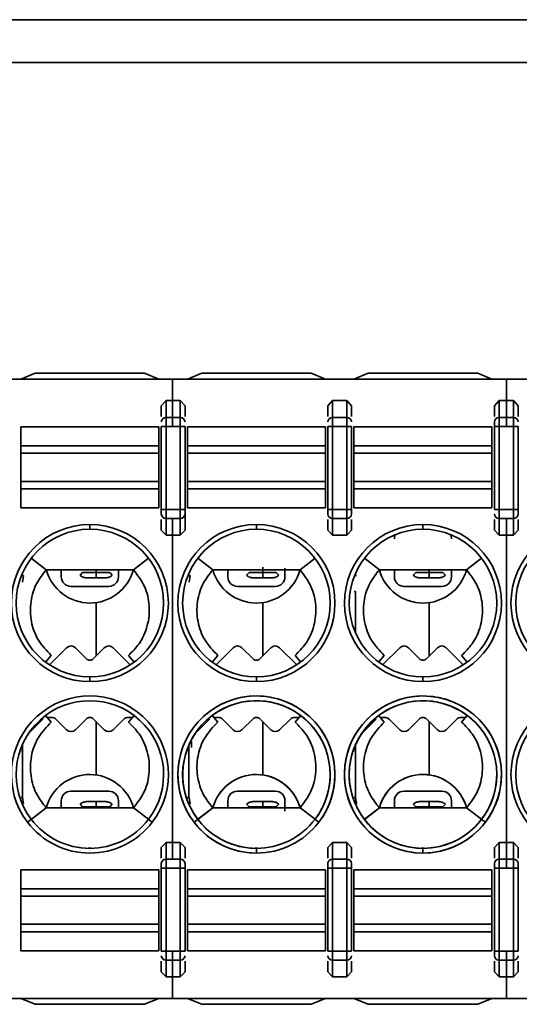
# Model space of a CAD drawing. Header units: millimetres. Extents: x 0 to 420, y 0 to 297.
# Tile 35 of 119: x 135.22 to 140.47, y 248.78 to 259.11. Entities that reach past the tile are written whole.
import ezdxf

# ---------------------------------------------------------------- set-up
doc = ezdxf.new("R2010")
doc.units = ezdxf.units.MM

msp = doc.modelspace()

# ---------------------------------------------------------------- linework, layer by layer
at = {"color": 7, "linetype": 'Continuous', "lineweight": 35}
for p, q in [((92.3066, 259.115), (206.9816, 259.115)), ((206.9816, 258.665), (92.3066, 258.665)), ((122.6315, 255.34), (140.3348, 255.34)), ((135.2315, 255.34), (135.3815, 255.4025)), ((135.3815, 255.4025), (136.5315, 255.4025)), ((136.5315, 255.4025), (136.6815, 255.34)), ((136.8243, 255.34), (156.2815, 255.34)), ((136.8243, 255.34), (136.8243, 255.1151)), ((136.9815, 255.34), (137.1315, 255.4025)), ((137.1315, 255.4025), (138.2815, 255.4025)), ((138.2815, 255.4025), (138.4315, 255.34)), ((138.7315, 255.34), (138.8815, 255.4025)), ((138.8815, 255.4025), (140.0315, 255.4025)), ((140.0315, 255.4025), (140.1815, 255.34)), ((140.3348, 255.34), (140.3348, 255.1151)), ((136.7065, 255.0619), (136.7565, 255.1151)), ((136.7065, 255.0619), (136.7065, 254.9491)), ((136.7565, 255.1151), (136.7565, 254.9389)), ((136.7565, 255.1151), (136.9065, 255.1151)), ((136.8243, 255.1151), (136.9065, 255.1151)), ((136.8243, 255.1151), (136.8243, 254.9389)), ((136.9065, 255.1151), (136.9065, 254.9389)), ((136.9065, 255.1151), (136.9565, 255.0619)), ((136.9565, 254.9491), (136.9565, 255.0619)), ((138.4565, 255.0619), (138.5065, 255.1151)), ((138.4565, 255.0619), (138.4565, 254.9491)), ((138.5065, 255.1151), (138.5065, 254.9389)), ((138.5065, 255.1151), (138.6565, 255.1151)), ((138.6565, 255.1151), (138.6565, 254.9389)), ((138.6565, 255.1151), (138.7065, 255.0619)), ((138.7065, 254.9491), (138.7065, 255.0619)), ((140.2065, 255.0619), (140.2565, 255.1151)), ((140.2065, 255.0619), (140.2065, 254.9491)), ((140.2565, 255.1151), (140.2565, 254.9389)), ((140.2565, 255.1151), (140.3348, 255.1151)), ((140.2565, 255.1151), (140.4065, 255.1151)), ((140.3348, 255.1151), (140.3348, 254.9389)), ((140.4065, 255.1151), (140.4065, 254.9389)), ((140.4065, 255.1151), (140.4565, 255.0619)), ((140.4565, 254.9491), (140.4565, 255.0619)), ((136.7565, 254.9389), (136.7565, 254.8449)), ((136.7565, 254.9389), (136.9065, 254.9389)), ((136.8243, 254.9389), (136.9065, 254.9389)), ((136.8243, 254.9389), (136.8243, 254.8449)), ((136.9065, 254.9389), (136.9065, 254.8449)), ((138.5065, 254.9389), (138.5065, 254.8449)), ((138.5065, 254.9389), (138.6565, 254.9389)), ((138.6565, 254.9389), (138.6565, 254.8449)), ((140.2565, 254.9389), (140.2565, 254.8449)), ((140.2565, 254.9389), (140.3348, 254.9389)), ((140.2565, 254.9389), (140.4065, 254.9389)), ((140.3348, 254.9389), (140.3348, 254.8449)), ((140.4065, 254.9389), (140.4065, 254.8449)), ((135.2315, 254.6415), (135.2315, 254.84)), ((135.2315, 254.84), (136.6815, 254.84)), ((136.6815, 254.6415), (136.6815, 254.84)), ((136.7065, 254.8449), (136.7565, 254.8449)), ((136.7065, 254.8449), (136.7065, 253.9727)), ((136.7565, 253.9727), (136.7565, 254.8449)), ((136.7565, 254.8449), (136.9065, 254.8449)), ((136.8243, 254.8449), (136.9065, 254.8449)), ((136.9065, 254.8449), (136.9565, 254.8449)), ((136.9065, 254.8449), (136.9065, 253.9727)), ((136.9565, 253.9727), (136.9565, 254.8449)), ((136.9815, 254.6415), (136.9815, 254.84)), ((136.9815, 254.84), (138.4315, 254.84)), ((138.4315, 254.6415), (138.4315, 254.84)), ((138.4565, 254.8449), (138.5065, 254.8449)), ((138.4565, 254.8449), (138.4565, 253.9727)), ((138.5065, 253.9727), (138.5065, 254.8449)), ((138.5065, 254.8449), (138.6565, 254.8449)), ((138.6565, 254.8449), (138.7065, 254.8449)), ((138.6565, 254.8449), (138.6565, 253.9727)), ((138.7065, 253.9727), (138.7065, 254.8449)), ((138.7315, 254.6415), (138.7315, 254.84)), ((138.7315, 254.84), (140.1815, 254.84)), ((140.1815, 254.6415), (140.1815, 254.84)), ((140.2065, 254.8449), (140.2565, 254.8449)), ((140.2065, 254.8449), (140.2065, 253.9727)), ((140.2565, 253.9727), (140.2565, 254.8449)), ((140.2565, 254.8449), (140.3348, 254.8449)), ((140.2565, 254.8449), (140.4065, 254.8449)), ((140.4065, 254.8449), (140.4565, 254.8449)), ((140.4065, 254.8449), (140.4065, 253.9727)), ((140.4565, 253.9727), (140.4565, 254.8449)), ((135.2315, 254.5626), (135.2315, 254.6415)), ((135.2315, 254.6415), (136.6815, 254.6415)), ((136.6815, 254.5626), (136.6815, 254.6415)), ((136.9815, 254.5626), (136.9815, 254.6415)), ((136.9815, 254.6415), (138.4315, 254.6415)), ((138.4315, 254.5626), (138.4315, 254.6415)), ((138.7315, 254.5626), (138.7315, 254.6415)), ((138.7315, 254.6415), (140.1815, 254.6415)), ((140.1815, 254.5626), (140.1815, 254.6415)), ((135.2315, 254.2673), (135.2315, 254.5626)), ((135.2315, 254.5626), (136.6815, 254.5626)), ((136.6815, 254.2673), (136.6815, 254.5626)), ((136.9815, 254.2673), (136.9815, 254.5626)), ((136.9815, 254.5626), (138.4315, 254.5626)), ((138.4315, 254.2673), (138.4315, 254.5626)), ((138.7315, 254.2673), (138.7315, 254.5626)), ((138.7315, 254.5626), (140.1815, 254.5626)), ((140.1815, 254.2673), (140.1815, 254.5626)), ((135.2315, 254.1884), (135.2315, 254.2673)), ((136.6815, 254.2673), (135.2315, 254.2673)), ((136.6815, 254.1884), (136.6815, 254.2673)), ((136.9815, 254.1884), (136.9815, 254.2673)), ((138.4315, 254.2673), (136.9815, 254.2673)), ((138.4315, 254.1884), (138.4315, 254.2673)), ((138.7315, 254.1884), (138.7315, 254.2673)), ((140.1815, 254.2673), (138.7315, 254.2673)), ((140.1815, 254.1884), (140.1815, 254.2673)), ((135.2315, 253.99), (135.2315, 254.1884)), ((136.6815, 254.1884), (135.2315, 254.1884)), ((136.6815, 253.99), (136.6815, 254.1884)), ((136.9815, 253.99), (136.9815, 254.1884)), ((136.9815, 254.1884), (138.4315, 254.1884)), ((138.4315, 253.99), (138.4315, 254.1884)), ((138.7315, 253.99), (138.7315, 254.1884)), ((140.1815, 254.1884), (138.7315, 254.1884)), ((140.1815, 253.99), (140.1815, 254.1884)), ((136.6815, 253.99), (135.2315, 253.99)), ((136.7565, 253.9727), (136.7065, 253.9727)), ((136.7565, 253.8787), (136.7565, 253.9727)), ((136.9065, 253.9727), (136.7565, 253.9727)), ((136.9065, 253.8787), (136.9065, 253.9727)), ((136.9565, 253.9727), (136.9065, 253.9727)), ((136.9565, 253.7557), (136.9565, 253.9257)), ((138.4315, 253.99), (136.9815, 253.99)), ((138.5065, 253.9727), (138.4565, 253.9727)), ((138.5065, 253.8787), (138.5065, 253.9727)), ((138.6565, 253.9727), (138.5065, 253.9727)), ((138.6565, 253.8787), (138.6565, 253.9727)), ((138.7065, 253.9727), (138.6565, 253.9727)), ((140.1815, 253.99), (138.7315, 253.99)), ((140.2565, 253.9727), (140.2065, 253.9727)), ((140.2565, 253.8787), (140.2565, 253.9727)), ((140.4065, 253.9727), (140.2565, 253.9727)), ((140.4065, 253.8787), (140.4065, 253.9727)), ((140.4565, 253.9727), (140.4065, 253.9727)), ((135.9565, 253.765), (135.9565, 253.815)), ((136.7065, 253.8686), (136.7065, 253.7557)), ((136.9065, 253.8787), (136.7565, 253.8787)), ((136.7565, 253.7025), (136.7565, 253.8787)), ((136.9065, 253.8787), (136.8243, 253.8787)), ((136.8243, 253.8787), (136.8243, 253.7025)), ((136.9065, 253.7025), (136.9065, 253.8787)), ((136.9565, 253.7557), (136.9565, 253.8686)), ((137.7065, 253.765), (137.7065, 253.815)), ((138.4565, 253.8686), (138.4565, 253.7557)), ((138.6565, 253.8787), (138.5065, 253.8787)), ((138.5065, 253.7025), (138.5065, 253.8787)), ((138.6565, 253.7025), (138.6565, 253.8787)), ((138.7065, 253.7557), (138.7065, 253.8686)), ((139.4565, 253.815), (139.4565, 253.765)), ((140.2065, 253.8686), (140.2065, 253.7557)), ((140.2565, 253.7025), (140.2565, 253.8787)), ((140.3348, 253.8787), (140.2565, 253.8787)), ((140.4065, 253.8787), (140.2565, 253.8787)), ((140.3348, 253.8787), (140.3348, 253.7025)), ((140.4065, 253.7025), (140.4065, 253.8787)), ((140.4565, 253.7557), (140.4565, 253.8686)), ((136.7565, 253.7025), (136.7065, 253.7557)), ((136.9065, 253.7025), (136.7565, 253.7025)), ((136.9065, 253.7025), (136.8243, 253.7025)), ((136.8243, 253.7025), (136.8243, 250.4774)), ((136.9565, 253.7557), (136.9065, 253.7025)), ((138.5065, 253.7025), (138.4565, 253.7557)), ((138.6565, 253.7025), (138.5065, 253.7025)), ((138.7065, 253.7557), (138.6565, 253.7025)), ((140.2565, 253.7025), (140.2065, 253.7557)), ((140.3348, 253.7025), (140.2565, 253.7025)), ((140.4065, 253.7025), (140.2565, 253.7025)), ((140.3348, 253.7025), (140.3348, 250.4774)), ((140.4565, 253.7557), (140.4065, 253.7025)), ((135.3406, 253.4604), (135.4983, 253.34)), ((136.5724, 253.4604), (136.4148, 253.3399)), ((137.0906, 253.4604), (137.2483, 253.34)), ((137.2483, 253.3399), (137.0907, 253.4604)), ((138.3224, 253.4604), (138.1648, 253.3399)), ((138.3224, 253.4604), (138.1648, 253.3399)), ((138.8406, 253.4604), (138.9983, 253.34)), ((138.9983, 253.3399), (138.8407, 253.4604)), ((139.9148, 253.34), (140.0725, 253.4604)), ((140.0724, 253.4604), (139.9148, 253.3399)), ((135.2596, 253.2801), (135.2478, 253.2801)), ((135.2596, 253.2801), (135.2482, 253.2104)), ((135.4983, 253.34), (136.4148, 253.34)), ((135.6565, 253.2652), (135.6565, 253.34)), ((135.853, 253.2833), (135.8801, 253.3104)), ((135.8801, 253.3104), (136.0224, 253.3104)), ((136.0224, 253.3376), (136.0224, 253.3104)), ((136.0224, 253.3104), (136.0224, 253.2553)), ((136.0224, 253.3104), (136.1646, 253.3104)), ((136.1646, 253.3104), (136.1918, 253.2833)), ((136.2565, 253.34), (136.2565, 253.2652)), ((137.0096, 253.2801), (136.9978, 253.2801)), ((137.0096, 253.2801), (136.9982, 253.2104)), ((137.2483, 253.34), (138.1648, 253.34)), ((137.2483, 253.34), (138.1648, 253.34)), ((137.4065, 253.2652), (137.4065, 253.34)), ((137.4065, 253.2652), (137.4065, 253.34)), ((137.603, 253.2833), (137.6301, 253.3104)), ((137.6301, 253.3104), (137.7724, 253.3104)), ((137.7724, 253.3376), (137.7724, 253.3104)), ((137.7724, 253.3104), (137.7724, 253.2553)), ((137.7724, 253.3104), (137.9146, 253.3104)), ((137.9146, 253.3104), (137.9418, 253.2833)), ((138.0065, 253.34), (138.0065, 253.2652)), ((138.7596, 253.2801), (138.7478, 253.2801)), ((138.9983, 253.34), (139.9148, 253.34)), ((138.9983, 253.34), (139.9148, 253.34)), ((139.1565, 253.2652), (139.1565, 253.34)), ((139.353, 253.2833), (139.3801, 253.3104)), ((139.3801, 253.3104), (139.5224, 253.3104)), ((139.5224, 253.3376), (139.5224, 253.3104)), ((139.5224, 253.3104), (139.5224, 253.2553)), ((139.5224, 253.3104), (139.6646, 253.3104)), ((139.6646, 253.3104), (139.6918, 253.2833)), ((139.7565, 253.34), (139.7565, 253.2652)), ((135.9224, 253.2553), (136.0224, 253.2553)), ((136.0224, 253.2553), (136.1224, 253.2553)), ((137.6724, 253.2553), (137.7724, 253.2553)), ((137.7724, 253.2553), (137.8724, 253.2553)), ((139.4224, 253.2553), (139.5224, 253.2553)), ((139.5224, 253.2553), (139.6224, 253.2553)), ((136.1565, 253.1652), (135.7566, 253.1652)), ((137.9065, 253.1652), (137.5066, 253.1652)), ((138.7474, 253.1105), (138.7474, 252.6774)), ((139.6565, 253.1652), (139.2566, 253.1652)), ((136.0224, 252.9868), (136.0224, 252.4353)), ((137.7724, 252.9868), (137.7724, 252.4353)), ((139.5224, 252.9868), (139.5224, 252.4353)), ((135.5326, 252.3412), (135.7124, 252.521)), ((135.805, 252.521), (135.9212, 252.4048)), ((135.9919, 252.4048), (136.1081, 252.521)), ((136.2007, 252.521), (136.3805, 252.3412)), ((137.2826, 252.3412), (137.4624, 252.521)), ((137.555, 252.521), (137.6712, 252.4048)), ((137.7419, 252.4048), (137.8581, 252.521)), ((137.9507, 252.521), (138.1305, 252.3412)), ((139.0326, 252.3412), (139.2124, 252.521)), ((139.305, 252.521), (139.4212, 252.4048)), ((139.4919, 252.4048), (139.6081, 252.521)), ((139.7007, 252.521), (139.8805, 252.3412)), ((135.5504, 252.44), (135.4909, 252.3704)), ((136.3627, 252.44), (136.4222, 252.3705)), ((137.3004, 252.44), (137.2409, 252.3704)), ((137.3004, 252.44), (137.2409, 252.3704)), ((138.1127, 252.44), (138.1722, 252.3705)), ((138.1127, 252.44), (138.1722, 252.3705)), ((139.0504, 252.44), (138.9909, 252.3704)), ((139.0504, 252.44), (138.9909, 252.3704)), ((139.8627, 252.44), (139.9222, 252.3705)), ((139.8627, 252.44), (139.9222, 252.3705)), ((135.9565, 252.165), (135.9565, 252.215)), ((137.7065, 252.215), (137.7065, 252.165)), ((137.7065, 252.165), (137.7065, 252.215)), ((139.4565, 252.215), (139.4565, 252.165)), ((139.4565, 252.215), (139.4565, 252.165)), ((135.4658, 251.7737), (135.3113, 251.6193)), ((135.4596, 251.7682), (135.3127, 251.6213)), ((135.4909, 251.8095), (135.5504, 251.7399)), ((135.5505, 251.7902), (135.5126, 251.7902)), ((135.7124, 251.6593), (135.6035, 251.7682)), ((135.9212, 251.7755), (135.805, 251.6593)), ((136.1081, 251.6593), (135.9919, 251.7755)), ((136.0224, 251.7451), (136.0224, 251.1935)), ((136.3096, 251.7682), (136.2007, 251.6593)), ((136.4005, 251.7902), (136.3626, 251.7902)), ((136.4222, 251.8095), (136.3627, 251.7399)), ((137.2158, 251.7737), (137.0613, 251.6193)), ((137.2096, 251.7682), (137.0627, 251.6213)), ((137.2409, 251.8095), (137.3004, 251.7399)), ((137.2409, 251.8095), (137.3004, 251.7399)), ((137.3005, 251.7902), (137.2626, 251.7902)), ((137.4624, 251.6593), (137.3535, 251.7682)), ((137.6712, 251.7755), (137.555, 251.6593)), ((137.8581, 251.6593), (137.7419, 251.7755)), ((137.7724, 251.7451), (137.7724, 251.1935)), ((138.0596, 251.7682), (137.9507, 251.6593)), ((138.1505, 251.7902), (138.1126, 251.7902)), ((138.1722, 251.8095), (138.1127, 251.7399)), ((138.1722, 251.8095), (138.1127, 251.7399)), ((138.9658, 251.7737), (138.8113, 251.6193)), ((138.9596, 251.7682), (138.8127, 251.6213)), ((138.9909, 251.8095), (139.0504, 251.7399)), ((138.9909, 251.8095), (139.0504, 251.7399)), ((139.0505, 251.7902), (139.0126, 251.7902)), ((139.2124, 251.6593), (139.1035, 251.7682)), ((139.4212, 251.7755), (139.305, 251.6593)), ((139.6081, 251.6593), (139.4919, 251.7755)), ((139.5224, 251.7451), (139.5224, 251.1935)), ((139.8096, 251.7682), (139.7007, 251.6593)), ((139.9005, 251.7902), (139.8626, 251.7902)), ((139.9222, 251.8095), (139.8627, 251.7399)), ((139.9222, 251.8095), (139.8627, 251.7399)), ((137.0246, 251.473), (137.0246, 251.5357)), ((135.2474, 251.5025), (135.2474, 251.0501)), ((136.9828, 251.4379), (136.9814, 251.4365)), ((136.9974, 251.5025), (136.9974, 251.0501)), ((138.7328, 251.4379), (138.7314, 251.4365)), ((138.7474, 251.5025), (138.7474, 251.0501)), ((135.7566, 251.0152), (136.1565, 251.0152)), ((137.5066, 251.0152), (137.9065, 251.0152)), ((139.2566, 251.0152), (139.6565, 251.0152)), ((135.2482, 250.9503), (135.2596, 250.8806)), ((135.6565, 250.84), (135.6565, 250.9152)), ((136.0224, 250.9053), (135.9224, 250.9053)), ((136.0224, 250.9053), (136.0224, 250.8502)), ((136.1224, 250.9053), (136.0224, 250.9053)), ((136.2565, 250.9152), (136.2565, 250.84)), ((136.9982, 250.9503), (137.0096, 250.8806)), ((137.4065, 250.84), (137.4065, 250.9152)), ((137.7724, 250.9053), (137.6724, 250.9053)), ((137.7724, 250.9053), (137.7724, 250.8502)), ((137.8724, 250.9053), (137.7724, 250.9053)), ((138.0065, 250.9152), (138.0065, 250.8062)), ((138.0065, 250.9152), (138.0065, 250.84)), ((138.7482, 250.9503), (138.7596, 250.8806)), ((139.1565, 250.84), (139.1565, 250.9152)), ((139.5224, 250.9053), (139.4224, 250.9053)), ((139.5224, 250.9053), (139.5224, 250.8502)), ((139.6224, 250.9053), (139.5224, 250.9053)), ((139.7565, 250.9152), (139.7565, 250.84)), ((135.2478, 250.8806), (135.2596, 250.8806)), ((135.4983, 250.84), (135.3406, 250.7195)), ((135.4983, 250.84), (136.4148, 250.84)), ((135.853, 250.8773), (135.8801, 250.8502)), ((136.0224, 250.8502), (135.8801, 250.8502)), ((136.1646, 250.8502), (136.0224, 250.8502)), ((136.0224, 250.8502), (136.0224, 250.8425)), ((136.1646, 250.8502), (136.1918, 250.8773)), ((136.4148, 250.84), (136.5724, 250.7196)), ((136.9978, 250.8806), (137.0096, 250.8806)), ((137.2483, 250.84), (137.0906, 250.7195)), ((137.0907, 250.7196), (137.2483, 250.84)), ((137.2483, 250.84), (138.1648, 250.84)), ((137.2483, 250.84), (138.1648, 250.84)), ((137.603, 250.8773), (137.6301, 250.8502)), ((137.7724, 250.8502), (137.6301, 250.8502)), ((137.7724, 250.8502), (137.7724, 250.8425)), ((137.9146, 250.8502), (137.7724, 250.8502)), ((137.9146, 250.8502), (137.9418, 250.8773)), ((138.1648, 250.84), (138.3224, 250.7196)), ((138.1648, 250.84), (138.3224, 250.7196)), ((138.7478, 250.8806), (138.7596, 250.8806)), ((138.9983, 250.84), (138.8406, 250.7195)), ((138.8407, 250.7196), (138.9983, 250.84)), ((138.9983, 250.84), (139.9148, 250.84)), ((138.9983, 250.84), (139.9148, 250.84)), ((139.353, 250.8773), (139.3801, 250.8502)), ((139.5224, 250.8502), (139.3801, 250.8502)), ((139.6646, 250.8502), (139.5224, 250.8502)), ((139.5224, 250.8502), (139.5224, 250.8425)), ((139.6646, 250.8502), (139.6918, 250.8773)), ((139.9148, 250.84), (140.0724, 250.7196)), ((139.9148, 250.84), (140.0724, 250.7196)), ((135.3406, 250.7195), (135.3009, 250.6892)), ((136.5725, 250.7195), (136.6122, 250.6892)), ((137.0906, 250.7195), (137.0509, 250.6892)), ((138.3225, 250.7195), (138.3622, 250.6892)), ((138.3225, 250.7195), (138.3622, 250.6892)), ((140.0725, 250.7195), (140.1122, 250.6892)), ((135.9742, 250.4152), (135.9389, 250.4152)), ((136.7065, 250.4242), (136.7565, 250.4774)), ((136.7065, 250.4242), (136.7065, 250.3113)), ((136.7565, 250.4774), (136.7565, 250.3012)), ((136.7565, 250.4774), (136.9065, 250.4774)), ((136.8243, 250.4774), (136.9065, 250.4774)), ((136.8243, 250.4774), (136.8243, 250.3012)), ((136.9065, 250.4774), (136.9065, 250.3012)), ((136.9065, 250.4774), (136.9565, 250.4242)), ((136.9565, 250.3113), (136.9565, 250.4242)), ((137.7242, 250.4152), (137.6889, 250.4152)), ((137.7065, 250.365), (137.7065, 250.415)), ((138.4565, 250.4242), (138.5065, 250.4774)), ((138.4565, 250.4242), (138.4565, 250.3113)), ((138.5065, 250.4774), (138.5065, 250.3012)), ((138.5065, 250.4774), (138.6565, 250.4774)), ((138.6565, 250.4774), (138.6565, 250.3012)), ((138.6565, 250.4774), (138.7065, 250.4242)), ((138.7065, 250.3113), (138.7065, 250.4242)), ((139.4742, 250.4152), (139.4389, 250.4152)), ((139.4565, 250.365), (139.4565, 250.415)), ((140.2065, 250.4242), (140.2565, 250.4774)), ((140.2065, 250.4242), (140.2065, 250.3113)), ((140.2565, 250.4774), (140.2565, 250.3012)), ((140.2565, 250.4774), (140.3348, 250.4774)), ((140.2565, 250.4774), (140.4065, 250.4774)), ((140.3348, 250.4774), (140.3348, 250.3012)), ((140.4065, 250.4774), (140.4065, 250.3012)), ((140.4065, 250.4774), (140.4565, 250.4242)), ((140.4565, 250.3113), (140.4565, 250.4242)), ((136.7565, 250.3012), (136.7565, 250.2072)), ((136.7565, 250.3012), (136.9065, 250.3012)), ((136.8243, 250.3012), (136.9065, 250.3012)), ((136.9065, 250.3012), (136.9065, 250.2072)), ((138.5065, 250.3012), (138.5065, 250.2072)), ((138.5065, 250.3012), (138.6565, 250.3012)), ((138.6565, 250.3012), (138.6565, 250.2072)), ((140.2565, 250.3012), (140.2565, 250.2072)), ((140.2565, 250.3012), (140.3348, 250.3012)), ((140.2565, 250.3012), (140.4065, 250.3012)), ((140.3348, 250.3012), (140.3348, 250.2072)), ((140.4065, 250.3012), (140.4065, 250.2072)), ((135.2315, 250.19), (135.2315, 249.9915)), ((135.2315, 250.19), (136.6815, 250.19)), ((136.6815, 250.19), (136.6815, 249.9915)), ((136.7065, 250.2072), (136.7565, 250.2072)), ((136.7065, 250.2072), (136.7065, 249.335)), ((136.7565, 249.335), (136.7565, 250.2072)), ((136.7565, 250.2072), (136.9065, 250.2072)), ((136.9065, 250.2072), (136.9565, 250.2072)), ((136.9065, 250.2072), (136.9065, 249.335)), ((136.9565, 249.335), (136.9565, 250.2072)), ((136.9815, 250.19), (136.9815, 249.9915)), ((136.9815, 250.19), (138.4315, 250.19)), ((138.4315, 250.19), (138.4315, 249.9915)), ((138.4565, 250.2072), (138.5065, 250.2072)), ((138.4565, 250.2072), (138.4565, 249.335)), ((138.5065, 249.335), (138.5065, 250.2072)), ((138.5065, 250.2072), (138.6565, 250.2072)), ((138.6565, 250.2072), (138.7065, 250.2072)), ((138.6565, 250.2072), (138.6565, 249.335)), ((138.7065, 249.335), (138.7065, 250.2072)), ((138.7315, 250.19), (138.7315, 249.9915)), ((138.7315, 250.19), (140.1815, 250.19)), ((140.1815, 250.19), (140.1815, 249.9915)), ((140.2065, 250.2072), (140.2565, 250.2072)), ((140.2065, 250.2072), (140.2065, 249.335)), ((140.2565, 249.335), (140.2565, 250.2072)), ((140.2565, 250.2072), (140.3348, 250.2072)), ((140.2565, 250.2072), (140.4065, 250.2072)), ((140.4065, 250.2072), (140.4565, 250.2072)), ((140.4065, 250.2072), (140.4065, 249.335)), ((140.4565, 249.335), (140.4565, 250.2072)), ((135.2315, 249.9915), (135.2315, 249.9126)), ((136.6815, 249.9915), (135.2315, 249.9915)), ((136.6815, 249.9915), (136.6815, 249.9126)), ((136.9815, 249.9915), (136.9815, 249.9126)), ((136.9815, 249.9915), (138.4315, 249.9915)), ((138.4315, 249.9915), (138.4315, 249.9126)), ((138.7315, 249.9915), (138.7315, 249.9126)), ((140.1815, 249.9915), (138.7315, 249.9915)), ((140.1815, 249.9915), (140.1815, 249.9126)), ((135.2315, 249.9126), (135.2315, 249.6173)), ((135.2315, 249.9126), (136.6815, 249.9126)), ((136.6815, 249.9126), (136.6815, 249.6173)), ((136.9815, 249.9126), (136.9815, 249.6173)), ((136.9815, 249.9126), (138.4315, 249.9126)), ((138.4315, 249.9126), (138.4315, 249.6173)), ((138.7315, 249.9126), (138.7315, 249.6173)), ((138.7315, 249.9126), (140.1815, 249.9126)), ((140.1815, 249.9126), (140.1815, 249.6173)), ((135.2315, 249.6173), (135.2315, 249.5384)), ((136.6815, 249.6173), (135.2315, 249.6173)), ((136.6815, 249.6173), (136.6815, 249.5384)), ((136.9815, 249.6173), (136.9815, 249.5384)), ((138.4315, 249.6173), (136.9815, 249.6173)), ((138.4315, 249.6173), (138.4315, 249.5384)), ((138.7315, 249.6173), (138.7315, 249.5384)), ((140.1815, 249.6173), (138.7315, 249.6173)), ((140.1815, 249.6173), (140.1815, 249.5384)), ((135.2315, 249.5384), (135.2315, 249.34)), ((136.6815, 249.5384), (135.2315, 249.5384)), ((136.6815, 249.5384), (136.6815, 249.34)), ((136.9815, 249.5384), (136.9815, 249.34)), ((138.4315, 249.5384), (136.9815, 249.5384)), ((138.4315, 249.5384), (138.4315, 249.34)), ((138.7315, 249.5384), (138.7315, 249.34)), ((140.1815, 249.5384), (138.7315, 249.5384)), ((140.1815, 249.5384), (140.1815, 249.34)), ((136.6815, 249.34), (135.2315, 249.34)), ((136.7565, 249.335), (136.7065, 249.335)), ((136.7565, 249.241), (136.7565, 249.335)), ((136.9065, 249.335), (136.7565, 249.335)), ((136.9065, 249.241), (136.7565, 249.241)), ((136.7565, 249.0648), (136.7565, 249.241)), ((136.9065, 249.335), (136.8243, 249.335)), ((136.8243, 249.335), (136.8243, 249.241)), ((136.9065, 249.241), (136.8243, 249.241)), ((136.8243, 249.241), (136.8243, 249.0648)), ((136.9065, 249.241), (136.9065, 249.335)), ((136.9565, 249.335), (136.9065, 249.335)), ((136.9065, 249.0648), (136.9065, 249.241)), ((138.4315, 249.34), (136.9815, 249.34)), ((138.5065, 249.335), (138.4565, 249.335)), ((138.5065, 249.241), (138.5065, 249.335)), ((138.6565, 249.335), (138.5065, 249.335)), ((138.6565, 249.241), (138.5065, 249.241)), ((138.5065, 249.0648), (138.5065, 249.241)), ((138.6565, 249.241), (138.6565, 249.335)), ((138.7065, 249.335), (138.6565, 249.335)), ((138.6565, 249.0648), (138.6565, 249.241)), ((140.1815, 249.34), (138.7315, 249.34)), ((140.2565, 249.335), (140.2065, 249.335)), ((140.2565, 249.241), (140.2565, 249.335)), ((140.3348, 249.335), (140.2565, 249.335)), ((140.4065, 249.335), (140.2565, 249.335)), ((140.3348, 249.241), (140.2565, 249.241)), ((140.2565, 249.0648), (140.2565, 249.241)), ((140.4065, 249.241), (140.2565, 249.241)), ((140.3348, 249.335), (140.3348, 249.241)), ((140.3348, 249.241), (140.3348, 249.0648)), ((140.4065, 249.241), (140.4065, 249.335)), ((140.4565, 249.335), (140.4065, 249.335)), ((140.4065, 249.0648), (140.4065, 249.241)), ((136.7065, 249.2309), (136.7065, 249.118)), ((136.9565, 249.118), (136.9565, 249.2309)), ((138.4565, 249.2309), (138.4565, 249.118)), ((138.7065, 249.118), (138.7065, 249.2309)), ((140.2065, 249.2309), (140.2065, 249.118)), ((140.4565, 249.118), (140.4565, 249.2309)), ((136.7565, 249.0648), (136.7065, 249.118)), ((136.9065, 249.0648), (136.7565, 249.0648)), ((136.9065, 249.0648), (136.8243, 249.0648)), ((136.8243, 249.0648), (136.8243, 248.84)), ((136.9565, 249.118), (136.9065, 249.0648)), ((138.5065, 249.0648), (138.4565, 249.118)), ((138.6565, 249.0648), (138.5065, 249.0648)), ((138.7065, 249.118), (138.6565, 249.0648)), ((140.2565, 249.0648), (140.2065, 249.118)), ((140.3348, 249.0648), (140.2565, 249.0648)), ((140.4065, 249.0648), (140.2565, 249.0648)), ((140.3348, 249.0648), (140.3348, 248.84)), ((140.4565, 249.118), (140.4065, 249.0648)), ((122.6315, 248.84), (140.3348, 248.84)), ((135.2315, 248.84), (135.3815, 248.7775)), ((136.5315, 248.7775), (136.6815, 248.84)), ((136.8243, 248.84), (156.2815, 248.84)), ((136.9815, 248.84), (137.1315, 248.7775)), ((138.2815, 248.7775), (138.4315, 248.84)), ((138.7315, 248.84), (138.8815, 248.7775)), ((140.0315, 248.7775), (140.1815, 248.84)), ((135.3815, 248.7775), (136.5315, 248.7775)), ((137.1315, 248.7775), (138.2815, 248.7775)), ((138.8815, 248.7775), (140.0315, 248.7775))]:
    msp.add_line(p, q, dxfattribs=at)
at = {"color": 8, "linetype": 'Continuous', "lineweight": 35}
for p, q in [((138.7328, 253.1105), (138.7474, 253.1105)), ((135.2328, 251.4379), (135.2314, 251.4365)), ((136.9828, 251.4379), (136.9814, 251.4365)), ((138.7328, 251.4379), (138.7314, 251.4365)), ((135.2338, 250.9503), (135.2482, 250.9503)), ((136.9838, 250.9503), (136.9982, 250.9503)), ((138.7338, 250.9503), (138.7482, 250.9503))]:
    msp.add_line(p, q, dxfattribs=at)
at = {"color": 7, "linetype": 'Continuous', "lineweight": 35}
for centre, radius in [((139.4565, 251.19), 0.825), ((139.4565, 251.19), 0.775), ((141.2065, 251.19), 0.825), ((141.2065, 251.19), 0.775)]:
    msp.add_circle(centre, radius, dxfattribs=at)
for centre, radius, start, end in [((136.7551, 254.8904), 0.0486, 88.27866, 178.15888), ((136.908, 254.8904), 0.0486, 1.84112, 91.72134), ((138.5051, 254.8904), 0.0486, 88.27866, 178.15888), ((138.658, 254.8904), 0.0486, 1.84112, 91.72134), ((140.2551, 254.8904), 0.0486, 88.27866, 178.15888), ((140.408, 254.8904), 0.0486, 1.84112, 91.72134), ((136.7551, 253.9273), 0.0486, 181.84058, 271.72244), ((136.908, 253.9273), 0.0486, 268.27756, 358.15942), ((138.5051, 253.9273), 0.0486, 181.84058, 271.72244), ((138.658, 253.9273), 0.0486, 268.27756, 358.15942), ((140.2551, 253.9273), 0.0486, 181.84058, 271.72244), ((140.408, 253.9273), 0.0486, 268.27756, 358.15942), ((135.9565, 252.99), 0.825, 90, 270), ((135.9565, 252.99), 0.825, 270, 90), ((137.7065, 252.99), 0.825, 90, 270), ((137.7065, 252.99), 0.825, 270, 90), ((139.4565, 252.99), 0.825, 90, 270), ((139.4565, 252.99), 0.825, 270, 90), ((141.2065, 252.99), 0.825, 90, 270), ((135.9565, 252.99), 0.775, 90, 270), ((135.9565, 252.99), 0.775, 270, 90), ((137.7065, 252.99), 0.775, 90, 270), ((137.7065, 252.99), 0.775, 270, 90), ((139.4565, 252.99), 0.775, 90, 270), ((139.2565, 253.6652), 0.1, 154.23107, 180), ((139.4565, 252.99), 0.775, 270, 90), ((139.6565, 253.6652), 0.1, 0, 25.76893), ((141.2065, 252.99), 0.775, 90, 270), ((135.9565, 253.4652), 0.475, 195.40296, 344.48626), ((137.7065, 253.4652), 0.475, 195.40296, 344.48626), ((139.4565, 253.4652), 0.475, 195.39149, 344.48626), ((139.4565, 253.4652), 0.475, 195.40296, 344.48626), ((135.7565, 253.2652), 0.1, 180, 270), ((136.1565, 253.2652), 0.1, 270, 360), ((137.5065, 253.2652), 0.1, 180, 270), ((137.9065, 253.2652), 0.1, 270, 360), ((139.2565, 253.2652), 0.1, 180, 270), ((139.6565, 253.2652), 0.1, 270, 360), ((135.7587, 252.4746), 0.0655, 45, 135), ((136.1544, 252.4746), 0.0655, 45, 135), ((137.5087, 252.4746), 0.0655, 45, 135), ((137.9044, 252.4746), 0.0655, 45, 135), ((139.2587, 252.4746), 0.0655, 45, 135), ((139.6544, 252.4746), 0.0655, 45, 135), ((135.9565, 252.4402), 0.05, 225, 315.00004), ((137.7065, 252.4402), 0.05, 225, 315.00004), ((139.4565, 252.4402), 0.05, 225, 315.00004), ((135.9565, 251.19), 0.825, 322.62876, 217.37124), ((135.9565, 251.19), 0.775, 322.62876, 217.37124), ((137.7065, 251.19), 0.825, 322.62876, 270), ((137.7065, 251.19), 0.825, 322.62876, 217.37124), ((137.7065, 251.19), 0.775, 322.62876, 270), ((137.7065, 251.19), 0.775, 322.62876, 217.37124), ((139.4565, 251.19), 0.825, 322.62876, 270), ((139.4565, 251.19), 0.775, 322.62876, 270), ((135.5505, 251.7152), 0.075, 45, 90), ((135.9565, 251.7402), 0.05, 45, 135.00004), ((136.3626, 251.7152), 0.075, 90, 135), ((137.3005, 251.7152), 0.075, 45, 90), ((137.7065, 251.7402), 0.05, 45, 135.00004), ((138.1126, 251.7152), 0.075, 90, 135), ((139.0505, 251.7152), 0.075, 45, 90), ((139.4565, 251.7402), 0.05, 45, 135.00004), ((139.8626, 251.7152), 0.075, 90, 135), ((135.7587, 251.7057), 0.0655, 225, 315), ((136.1544, 251.7057), 0.0655, 225, 315), ((137.5087, 251.7057), 0.0655, 225, 315), ((137.9044, 251.7057), 0.0655, 225, 315), ((139.2587, 251.7057), 0.0655, 225, 315), ((139.6544, 251.7057), 0.0655, 225, 315), ((135.9565, 250.7152), 0.475, 14.75324, 164.45488), ((137.7065, 250.7152), 0.475, 15.24239, 164.45488), ((137.7065, 250.7152), 0.475, 14.75325, 164.45488), ((139.4565, 250.7152), 0.475, 15.3423, 164.53585), ((139.4565, 250.7152), 0.475, 15.24253, 164.45488), ((135.7565, 250.9152), 0.1, 90, 180), ((136.1565, 250.9152), 0.1, 0, 90), ((137.5065, 250.9152), 0.1, 90, 180), ((137.9065, 250.9152), 0.1, 0, 90), ((139.2565, 250.9152), 0.1, 90, 180), ((139.6565, 250.9152), 0.1, 0, 90), ((135.9565, 251.19), 0.825, 217.37124, 322.62876), ((135.9565, 251.19), 0.775, 217.37124, 322.62876), ((137.7065, 251.19), 0.825, 217.37124, 322.62876), ((137.7065, 251.19), 0.775, 217.37124, 322.62876), ((137.7065, 251.19), 0.775, 270, 322.62876), ((137.7065, 251.19), 0.825, 270, 322.62876), ((139.4565, 251.19), 0.775, 270, 322.62876), ((139.4565, 251.19), 0.825, 270, 322.62876), ((136.7551, 250.2526), 0.0486, 88.27756, 178.15942), ((136.908, 250.2526), 0.0486, 1.84058, 91.72244), ((138.5051, 250.2526), 0.0486, 88.27756, 178.15942), ((138.658, 250.2526), 0.0486, 1.84058, 91.72244), ((140.2551, 250.2526), 0.0486, 88.27756, 178.15942), ((140.408, 250.2526), 0.0486, 1.84058, 91.72244), ((136.7551, 249.2896), 0.0486, 181.84058, 271.72244), ((136.908, 249.2896), 0.0486, 268.27756, 358.15942), ((138.5051, 249.2896), 0.0486, 181.84058, 271.72244), ((138.658, 249.2896), 0.0486, 268.27756, 358.15942), ((140.2551, 249.2896), 0.0486, 181.84058, 271.72244), ((140.408, 249.2896), 0.0486, 268.27756, 358.15942)]:
    msp.add_arc(centre, radius, start, end, dxfattribs=at)
for points, knots in [([(140.2065, 254.8919), (140.2065, 254.8898), (140.2065, 254.8855), (140.2065, 254.874), (140.2065, 254.8603), (140.2065, 254.8501), (140.2065, 254.8449)], [0, 0, 0, 0, 0.2485887, 0.4999945, 0.7488095, 1, 1, 1, 1]), ([(136.7065, 253.9727), (136.7065, 253.9676), (136.7065, 253.9574), (136.7065, 253.9437), (136.7065, 253.9321), (136.7065, 253.9278), (136.7065, 253.9257)], [0, 0, 0, 0, 0.24859259, 0.49999844, 0.74881512, 1, 1, 1, 1]), ([(136.9565, 253.9257), (136.9565, 253.9278), (136.9565, 253.9321), (136.9565, 253.9436), (136.9565, 253.9573), (136.9565, 253.9676), (136.9565, 253.9727)], [0, 0, 0, 0, 0.2482093, 0.499719, 0.7484346, 1, 1, 1, 1]), ([(138.4565, 253.9727), (138.4565, 253.9676), (138.4565, 253.9574), (138.4565, 253.9437), (138.4565, 253.9321), (138.4565, 253.9278), (138.4565, 253.9257)], [0, 0, 0, 0, 0.24859259, 0.49999844, 0.74881512, 1, 1, 1, 1]), ([(138.4565, 253.9727), (138.4565, 253.9676), (138.4565, 253.9574), (138.4565, 253.9437), (138.4565, 253.9321), (138.4565, 253.9278), (138.4565, 253.9257)], [0, 0, 0, 0, 0.24859259, 0.49999844, 0.74881512, 1, 1, 1, 1]), ([(138.7065, 253.9257), (138.7065, 253.9278), (138.7065, 253.9321), (138.7065, 253.9436), (138.7065, 253.9573), (138.7065, 253.9676), (138.7065, 253.9727)], [0, 0, 0, 0, 0.2482093, 0.499719, 0.7484346, 1, 1, 1, 1]), ([(140.4565, 253.9257), (140.4565, 253.9278), (140.4565, 253.9321), (140.4565, 253.9436), (140.4565, 253.9573), (140.4565, 253.9676), (140.4565, 253.9727)], [0, 0, 0, 0, 0.2482093, 0.499719, 0.7484346, 1, 1, 1, 1]), ([(135.5504, 252.4399), (135.5016, 252.4906), (135.4042, 252.592), (135.3317, 252.7946), (135.3267, 253.0057), (135.3855, 253.1972), (135.4635, 253.2959), (135.4983, 253.34)], [0, 0, 0, 0, 0.2084926, 0.4170283, 0.6254566, 0.8330106, 1, 1, 1, 1]), ([(135.9224, 253.2553), (135.9193, 253.2554), (135.9126, 253.2556), (135.8989, 253.2577), (135.8723, 253.2662), (135.8613, 253.2759), (135.853, 253.2833)], [0, 0, 0, 0, 0.0690673, 0.1469968, 0.3492401, 1, 1, 1, 1]), ([(136.1918, 253.2833), (136.1834, 253.2759), (136.1725, 253.2662), (136.1458, 253.2577), (136.1321, 253.2556), (136.1255, 253.2554), (136.1224, 253.2553)], [0, 0, 0, 0, 0.6507673, 0.8530498, 0.9309317, 1, 1, 1, 1]), ([(136.4148, 253.34), (136.4575, 253.2838), (136.5428, 253.1716), (136.5912, 252.9614), (136.5714, 252.7509), (136.4907, 252.568), (136.4021, 252.4793), (136.3627, 252.44)], [0, 0, 0, 0, 0.2090202, 0.4180656, 0.6267627, 0.8341933, 1, 1, 1, 1]), ([(137.3004, 252.4399), (137.2516, 252.4906), (137.1542, 252.592), (137.0817, 252.7946), (137.0767, 253.0057), (137.1355, 253.1972), (137.2135, 253.2959), (137.2483, 253.34)], [0, 0, 0, 0, 0.208493, 0.4170291, 0.6254577, 0.8330099, 1, 1, 1, 1]), ([(137.3004, 252.4399), (137.2516, 252.4906), (137.1542, 252.592), (137.0817, 252.7946), (137.0767, 253.0057), (137.1355, 253.1972), (137.2135, 253.2959), (137.2483, 253.34)], [0, 0, 0, 0, 0.2084931, 0.4170293, 0.625458, 0.8330102, 1, 1, 1, 1]), ([(137.6724, 253.2553), (137.6693, 253.2554), (137.6626, 253.2556), (137.6489, 253.2577), (137.6223, 253.2662), (137.6113, 253.2759), (137.603, 253.2833)], [0, 0, 0, 0, 0.0690673, 0.1469967, 0.3492399, 1, 1, 1, 1]), ([(137.7724, 253.3658), (137.7724, 253.3652), (137.7724, 253.3502), (137.7724, 253.3282), (137.7724, 253.3163), (137.7724, 253.3104)], [0, 0, 0, 0, 0.0202767, 0.5101381, 1, 1, 1, 1]), ([(137.9418, 253.2833), (137.9334, 253.2759), (137.9225, 253.2662), (137.8958, 253.2577), (137.8821, 253.2556), (137.8755, 253.2554), (137.8724, 253.2553)], [0, 0, 0, 0, 0.6507676, 0.8530501, 0.9309319, 1, 1, 1, 1]), ([(138.0065, 253.3554), (138.0065, 253.3452), (138.0065, 253.3138), (138.0065, 253.2848), (138.0065, 253.2652)], [0, 0, 0, 0, 0.3255418, 1, 1, 1, 1]), ([(138.1648, 253.34), (138.2075, 253.2838), (138.2928, 253.1716), (138.3412, 252.9614), (138.3214, 252.7509), (138.2407, 252.568), (138.1521, 252.4793), (138.1127, 252.44)], [0, 0, 0, 0, 0.2090201, 0.4180652, 0.6267627, 0.8341933, 1, 1, 1, 1]), ([(138.1648, 253.34), (138.2075, 253.2838), (138.2928, 253.1716), (138.3412, 252.9614), (138.3214, 252.7509), (138.2407, 252.568), (138.1521, 252.4793), (138.1127, 252.44)], [0, 0, 0, 0, 0.2090202, 0.4180656, 0.6267627, 0.8341933, 1, 1, 1, 1]), ([(139.0503, 252.44), (139.0016, 252.4906), (138.9042, 252.592), (138.8317, 252.7946), (138.8267, 253.0057), (138.8855, 253.1972), (138.9635, 253.2959), (138.9983, 253.34)], [0, 0, 0, 0, 0.2084964, 0.4170354, 0.6254654, 0.8330201, 1, 1, 1, 1]), ([(139.0504, 252.4399), (139.0016, 252.4906), (138.9042, 252.592), (138.8317, 252.7946), (138.8267, 253.0057), (138.8855, 253.1972), (138.9635, 253.2959), (138.9983, 253.34)], [0, 0, 0, 0, 0.208493, 0.4170291, 0.6254577, 0.8330099, 1, 1, 1, 1]), ([(139.4224, 253.2553), (139.4193, 253.2554), (139.4126, 253.2556), (139.3989, 253.2577), (139.3723, 253.2662), (139.3613, 253.2759), (139.353, 253.2833)], [0, 0, 0, 0, 0.0690673, 0.1469968, 0.3492401, 1, 1, 1, 1]), ([(139.6918, 253.2833), (139.6834, 253.2759), (139.6725, 253.2662), (139.6458, 253.2577), (139.6321, 253.2556), (139.6255, 253.2554), (139.6224, 253.2553)], [0, 0, 0, 0, 0.6507674, 0.85305, 0.9309319, 1, 1, 1, 1]), ([(139.9148, 253.34), (139.9575, 253.2838), (140.0428, 253.1716), (140.0912, 252.9614), (140.0714, 252.751), (139.9907, 252.568), (139.9021, 252.4794), (139.8627, 252.44)], [0, 0, 0, 0, 0.2090173, 0.4180605, 0.6267567, 0.8341842, 1, 1, 1, 1]), ([(139.9148, 253.34), (139.9575, 253.2838), (140.0428, 253.1716), (140.0912, 252.9614), (140.0714, 252.7509), (139.9907, 252.568), (139.9021, 252.4793), (139.8627, 252.44)], [0, 0, 0, 0, 0.2090201, 0.4180652, 0.6267627, 0.8341933, 1, 1, 1, 1]), ([(135.5503, 251.74), (135.5016, 251.6893), (135.4042, 251.5879), (135.3317, 251.3853), (135.3267, 251.1742), (135.3855, 250.9827), (135.4635, 250.884), (135.4983, 250.84)], [0, 0, 0, 0, 0.208496, 0.417035, 0.6254646, 0.8330201, 1, 1, 1, 1]), ([(136.4148, 250.84), (136.4575, 250.8961), (136.5428, 251.0083), (136.5912, 251.2185), (136.5714, 251.429), (136.4907, 251.6119), (136.4021, 251.7006), (136.3627, 251.74)], [0, 0, 0, 0, 0.2090178, 0.4180614, 0.626757, 0.8341857, 1, 1, 1, 1]), ([(137.3003, 251.74), (137.2516, 251.6893), (137.1542, 251.5879), (137.0817, 251.3853), (137.0767, 251.1742), (137.1355, 250.9827), (137.2135, 250.884), (137.2483, 250.8399)], [0, 0, 0, 0, 0.208494, 0.417031, 0.6254586, 0.8330121, 1, 1, 1, 1]), ([(137.3003, 251.74), (137.2516, 251.6893), (137.1542, 251.5879), (137.0817, 251.3853), (137.0767, 251.1742), (137.1355, 250.9827), (137.2135, 250.884), (137.2483, 250.84)], [0, 0, 0, 0, 0.208496, 0.417035, 0.6254646, 0.8330201, 1, 1, 1, 1]), ([(138.1648, 250.84), (138.2075, 250.8961), (138.2928, 251.0083), (138.3412, 251.2185), (138.3214, 251.429), (138.2407, 251.6119), (138.1521, 251.7006), (138.1127, 251.74)], [0, 0, 0, 0, 0.2090198, 0.4180654, 0.6267629, 0.8341936, 1, 1, 1, 1]), ([(138.1648, 250.84), (138.2075, 250.8961), (138.2928, 251.0083), (138.3412, 251.2185), (138.3214, 251.429), (138.2407, 251.6119), (138.1521, 251.7006), (138.1127, 251.74)], [0, 0, 0, 0, 0.2090178, 0.4180614, 0.626757, 0.8341857, 1, 1, 1, 1]), ([(139.0503, 251.74), (139.0016, 251.6893), (138.9042, 251.5879), (138.8317, 251.3853), (138.8267, 251.1742), (138.8855, 250.9827), (138.9635, 250.884), (138.9983, 250.84)], [0, 0, 0, 0, 0.208496, 0.417035, 0.6254646, 0.8330201, 1, 1, 1, 1]), ([(139.0503, 251.74), (139.0016, 251.6893), (138.9042, 251.5879), (138.8317, 251.3853), (138.8267, 251.1742), (138.8855, 250.9827), (138.9635, 250.884), (138.9983, 250.8399)], [0, 0, 0, 0, 0.208494, 0.417031, 0.6254586, 0.8330121, 1, 1, 1, 1]), ([(139.9148, 250.84), (139.9575, 250.8961), (140.0428, 251.0083), (140.0912, 251.2185), (140.0714, 251.429), (139.9907, 251.6119), (139.9021, 251.7006), (139.8627, 251.74)], [0, 0, 0, 0, 0.2090178, 0.4180614, 0.626757, 0.8341857, 1, 1, 1, 1]), ([(139.9148, 250.84), (139.9575, 250.8961), (140.0428, 251.0083), (140.0912, 251.2185), (140.0714, 251.429), (139.9907, 251.6119), (139.9021, 251.7006), (139.8627, 251.74)], [0, 0, 0, 0, 0.2090198, 0.4180654, 0.6267629, 0.8341936, 1, 1, 1, 1]), ([(135.2474, 251.0501), (135.2474, 251.0375), (135.2476, 251.0121), (135.2478, 250.9798), (135.248, 250.9565), (135.2481, 250.9523), (135.2482, 250.9503)], [0, 0, 0, 0, 0.2500013, 0.4999994, 0.7500005, 1, 1, 1, 1]), ([(136.9974, 251.0501), (136.9974, 251.0375), (136.9976, 251.0121), (136.9978, 250.9798), (136.998, 250.9565), (136.9981, 250.9523), (136.9982, 250.9503)], [0, 0, 0, 0, 0.2500013, 0.4999992, 0.7500005, 1, 1, 1, 1]), ([(138.7474, 251.0501), (138.7474, 251.0375), (138.7476, 251.0121), (138.7478, 250.9798), (138.748, 250.9565), (138.7481, 250.9523), (138.7482, 250.9503)], [0, 0, 0, 0, 0.2500012, 0.4999993, 0.7500005, 1, 1, 1, 1]), ([(135.853, 250.8773), (135.8613, 250.8847), (135.8723, 250.8944), (135.8989, 250.9029), (135.9126, 250.905), (135.9192, 250.9052), (135.9224, 250.9053)], [0, 0, 0, 0, 0.6494268, 0.852152, 0.9305019, 1, 1, 1, 1]), ([(136.1224, 250.9053), (136.1255, 250.9052), (136.1321, 250.905), (136.1458, 250.9029), (136.1725, 250.8944), (136.1834, 250.8847), (136.1918, 250.8773)], [0, 0, 0, 0, 0.0694451, 0.1477964, 0.3505619, 1, 1, 1, 1]), ([(137.4065, 250.84), (137.4065, 250.8451), (137.4065, 250.8713), (137.4065, 250.8956), (137.4065, 250.9152)], [0, 0, 0, 0, 0.1961888, 1, 1, 1, 1]), ([(137.603, 250.8773), (137.6113, 250.8847), (137.6223, 250.8944), (137.6489, 250.9029), (137.6626, 250.905), (137.6692, 250.9052), (137.6724, 250.9053)], [0, 0, 0, 0, 0.6494251, 0.8521516, 0.9305019, 1, 1, 1, 1]), ([(137.8724, 250.9053), (137.8755, 250.9052), (137.8821, 250.905), (137.8958, 250.9029), (137.9225, 250.8944), (137.9334, 250.8847), (137.9418, 250.8773)], [0, 0, 0, 0, 0.069445, 0.1477966, 0.3505629, 1, 1, 1, 1]), ([(139.353, 250.8773), (139.3613, 250.8847), (139.3723, 250.8944), (139.3989, 250.9029), (139.4126, 250.905), (139.4192, 250.9052), (139.4224, 250.9053)], [0, 0, 0, 0, 0.6494253, 0.8521518, 0.9305017, 1, 1, 1, 1]), ([(139.6224, 250.9053), (139.6255, 250.9052), (139.6321, 250.905), (139.6458, 250.9029), (139.6725, 250.8944), (139.6834, 250.8847), (139.6918, 250.8773)], [0, 0, 0, 0, 0.0694452, 0.1477964, 0.3505634, 1, 1, 1, 1]), ([(136.7065, 250.2542), (136.7065, 250.2521), (136.7065, 250.2478), (136.7065, 250.2363), (136.7065, 250.2226), (136.7065, 250.2124), (136.7065, 250.2072)], [0, 0, 0, 0, 0.24858683, 0.49999077, 0.74880381, 1, 1, 1, 1]), ([(136.9565, 250.2072), (136.9565, 250.2123), (136.9565, 250.2225), (136.9565, 250.2362), (136.9565, 250.2478), (136.9565, 250.2521), (136.9565, 250.2542)], [0, 0, 0, 0, 0.24821555, 0.49972633, 0.7484379, 1, 1, 1, 1]), ([(136.9565, 250.2072), (136.9565, 250.2123), (136.9565, 250.2225), (136.9565, 250.2362), (136.9565, 250.2478), (136.9565, 250.2521), (136.9565, 250.2542)], [0, 0, 0, 0, 0.24821555, 0.49972633, 0.7484379, 1, 1, 1, 1]), ([(138.4565, 250.2542), (138.4565, 250.2521), (138.4565, 250.2478), (138.4565, 250.2363), (138.4565, 250.2226), (138.4565, 250.2124), (138.4565, 250.2072)], [0, 0, 0, 0, 0.24858683, 0.49999077, 0.74880381, 1, 1, 1, 1]), ([(138.7065, 250.2072), (138.7065, 250.2123), (138.7065, 250.2225), (138.7065, 250.2362), (138.7065, 250.2478), (138.7065, 250.2521), (138.7065, 250.2542)], [0, 0, 0, 0, 0.24821555, 0.49972633, 0.7484379, 1, 1, 1, 1]), ([(140.2065, 250.2542), (140.2065, 250.2521), (140.2065, 250.2478), (140.2065, 250.2363), (140.2065, 250.2226), (140.2065, 250.2124), (140.2065, 250.2072)], [0, 0, 0, 0, 0.24858683, 0.49999077, 0.74880381, 1, 1, 1, 1]), ([(140.4565, 250.2072), (140.4565, 250.2123), (140.4565, 250.2225), (140.4565, 250.2362), (140.4565, 250.2478), (140.4565, 250.2521), (140.4565, 250.2542)], [0, 0, 0, 0, 0.24821555, 0.49972633, 0.7484379, 1, 1, 1, 1]), ([(140.2065, 249.335), (140.2065, 249.3299), (140.2065, 249.3197), (140.2065, 249.306), (140.2065, 249.2944), (140.2065, 249.2901), (140.2065, 249.288)], [0, 0, 0, 0, 0.2485861, 0.4999999, 0.7488177, 1, 1, 1, 1])]:
    msp.add_open_spline(points, degree=3, knots=knots, dxfattribs=at)

doc.saveas('drawing.dxf')
